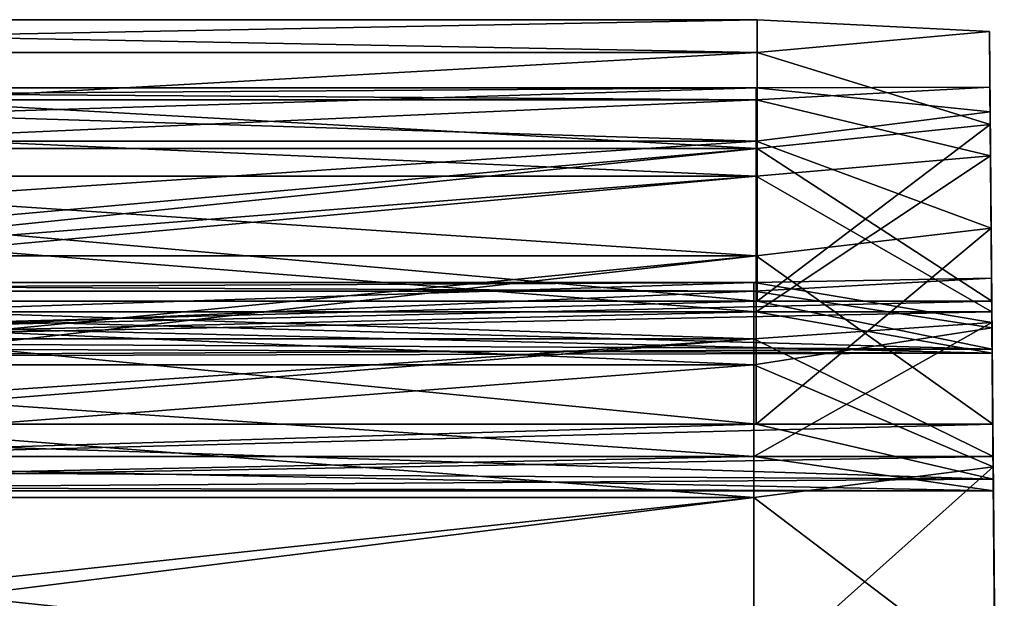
# Model space of a CAD drawing. Header units: millimetres. Extents: x -125 to 125, y -4 to 53.
# Tile 166 of 166: x 119.36 to 124.62, y 49.91 to 53. Entities that reach past the tile are written whole.
import ezdxf

# ---------------------------------------------------------------- set-up
doc = ezdxf.new("R2010")
doc.units = ezdxf.units.MM
doc.header["$LTSCALE"] = 65.185185
for name, color, linetype in [('204', 7, 'CONTINUOUS'), ('209', 7, 'CONTINUOUS'), ('210', 7, 'CONTINUOUS'), ('211', 7, 'CONTINUOUS'), ('212', 7, 'CONTINUOUS'), ('213', 7, 'CONTINUOUS'), ('224', 7, 'CONTINUOUS'), ('225', 7, 'CONTINUOUS'), ('226', 7, 'CONTINUOUS'), ('227', 7, 'CONTINUOUS')]:
    doc.layers.add(name, color=color, linetype=linetype)

msp = doc.modelspace()

# ---------------------------------------------------------------- linework, layer by layer
at = {"layer": '204', "color": 7, "linetype": 'CONTINUOUS'}
for points in [[(124.6175, 43.8296), (124.6175, 43.8296, -8.4518), (124.538, 52.9368, -0.7926), (124.6175, 43.8296)], [(124.5424, 52.4405, 2.2982), (124.6175, 43.8296), (124.538, 52.9368, 0.7926), (124.5424, 52.4405, 2.2982)], [(124.538, 52.9368, 0.7926), (124.6175, 43.8296), (124.538, 52.9368, -0.7926), (124.538, 52.9368, 0.7926)], [(124.538, 52.9368, -0.7926), (124.6175, 43.8296, -8.4518), (124.5424, 52.4405, -2.2982), (124.538, 52.9368, -0.7926)], [(124.5438, 52.2725, -6.2898), (124.6175, 43.8296, -8.4518), (124.5406, 52.6405, -7.8318), (124.5438, 52.2725, -6.2898)], [(124.5406, 52.6405, -7.8318), (124.6175, 43.8296, -8.4518), (124.5418, 52.5073, -9.4114), (124.5406, 52.6405, -7.8318)], [(124.5418, 52.5073, 9.4114), (124.6175, 43.8296, 8.4518), (124.5406, 52.6405, 7.8318), (124.5418, 52.5073, 9.4114)], [(124.5406, 52.6405, 7.8318), (124.6175, 43.8296), (124.5438, 52.2725, 6.2898), (124.5406, 52.6405, 7.8318)], [(124.6175, 43.8296, 8.4518), (124.6175, 43.8296), (124.5406, 52.6405, 7.8318), (124.6175, 43.8296, 8.4518)], [(124.5418, 52.5073, -9.4114), (124.6175, 43.8296, -16.9037), (124.5472, 51.8862, -10.8699), (124.5418, 52.5073, -9.4114)], [(124.6175, 43.8296, -8.4518), (124.6175, 43.8296, -16.9037), (124.5418, 52.5073, -9.4114), (124.6175, 43.8296, -8.4518)], [(124.5472, 51.8862, 10.8699), (124.6175, 43.8296, 8.4518), (124.5418, 52.5073, 9.4114), (124.5472, 51.8862, 10.8699)], [(124.5506, 51.4979, 3.5728), (124.6175, 43.8296), (124.5424, 52.4405, 2.2982), (124.5506, 51.4979, 3.5728)], [(124.5424, 52.4405, -2.2982), (124.6175, 43.8296, -8.4518), (124.5506, 51.4979, -3.5728), (124.5424, 52.4405, -2.2982)], [(124.5511, 51.4403, -4.9405), (124.6175, 43.8296, -8.4518), (124.5438, 52.2725, -6.2898), (124.5511, 51.4403, -4.9405)], [(124.5438, 52.2725, 6.2898), (124.6175, 43.8296), (124.5511, 51.4403, 4.9405), (124.5438, 52.2725, 6.2898)], [(124.5472, 51.8862, -10.8699), (124.6175, 43.8296, -16.9037), (124.5563, 50.8398, -12.0608), (124.5472, 51.8862, -10.8699)], [(124.5563, 50.8398, 12.0608), (124.6175, 43.8296, 8.4518), (124.5472, 51.8862, 10.8699), (124.5563, 50.8398, 12.0608)], [(124.5516, 51.3834, -14.8333), (124.6175, 43.8296, -16.9037), (124.5495, 51.6204, -16.4007), (124.5516, 51.3834, -14.8333)], [(124.5495, 51.6204, -16.4007), (124.6175, 43.8296, -16.9037), (124.5518, 51.3549, -17.9636), (124.5495, 51.6204, -16.4007)], [(124.5518, 51.3549, 17.9636), (124.6175, 43.8296, 16.9037), (124.5495, 51.6204, 16.4007), (124.5518, 51.3549, 17.9636)], [(124.5495, 51.6204, 16.4007), (124.6175, 43.8296, 8.4518), (124.5516, 51.3834, 14.8333), (124.5495, 51.6204, 16.4007)], [(124.6175, 43.8296, 16.9037), (124.6175, 43.8296, 8.4518), (124.5495, 51.6204, 16.4007), (124.6175, 43.8296, 16.9037)], [(124.5528, 51.2402, 3.9981), (124.6175, 43.8296), (124.5506, 51.4979, 3.5728), (124.5528, 51.2402, 3.9981)], [(124.5506, 51.4979, -3.5728), (124.6175, 43.8296, -8.4518), (124.5528, 51.2402, -3.9981), (124.5506, 51.4979, -3.5728)], [(124.553, 51.2193, -4.495), (124.6175, 43.8296, -8.4518), (124.5511, 51.4403, -4.9405), (124.553, 51.2193, -4.495)], [(124.5511, 51.4403, 4.9405), (124.6175, 43.8296), (124.553, 51.2193, 4.495), (124.5511, 51.4403, 4.9405)], [(124.5578, 50.6675, -13.4189), (124.6175, 43.8296, -16.9037), (124.5516, 51.3834, -14.8333), (124.5578, 50.6675, -13.4189)], [(124.5516, 51.3834, 14.8333), (124.6175, 43.8296, 8.4518), (124.5578, 50.6675, 13.4189), (124.5516, 51.3834, 14.8333)], [(124.6175, 43.8296, -16.9037), (124.6175, 43.8296, -25.3555), (124.5518, 51.3549, -17.9636), (124.6175, 43.8296, -16.9037)], [(124.5518, 51.3549, -17.9636), (124.6175, 43.8296, -25.3555), (124.5583, 50.6135, -19.3648), (124.5518, 51.3549, -17.9636)], [(124.5583, 50.6135, 19.3648), (124.6175, 43.8296, 16.9037), (124.5518, 51.3549, 17.9636), (124.5583, 50.6135, 19.3648)], [(124.5528, 51.2402, -3.9981), (124.6175, 43.8296, -8.4518), (124.553, 51.2193, -4.495), (124.5528, 51.2402, -3.9981)], [(124.553, 51.2193, 4.495), (124.6175, 43.8296), (124.5528, 51.2402, 3.9981), (124.553, 51.2193, 4.495)], [(124.5563, 50.8398, -12.0608), (124.6175, 43.8296, -16.9037), (124.5589, 50.5473, -12.463), (124.5563, 50.8398, -12.0608)], [(124.5589, 50.5473, 12.463), (124.6175, 43.8296, 8.4518), (124.5563, 50.8398, 12.0608), (124.5589, 50.5473, 12.463)], [(124.5594, 50.4847, -12.9564), (124.6175, 43.8296, -16.9037), (124.5578, 50.6675, -13.4189), (124.5594, 50.4847, -12.9564)], [(124.5578, 50.6675, 13.4189), (124.6175, 43.8296, 8.4518), (124.5594, 50.4847, 12.9564), (124.5578, 50.6675, 13.4189)], [(124.5583, 50.6135, -19.3648), (124.6175, 43.8296, -25.3555), (124.5683, 49.4708, -20.4635), (124.5583, 50.6135, -19.3648)], [(124.5683, 49.4708, 20.4635), (124.6175, 43.8296, 16.9037), (124.5583, 50.6135, 19.3648), (124.5683, 49.4708, 20.4635)], [(124.5589, 50.5473, -12.463), (124.6175, 43.8296, -16.9037), (124.5594, 50.4847, -12.9564), (124.5589, 50.5473, -12.463)], [(124.5594, 50.4847, 12.9564), (124.6175, 43.8296, 8.4518), (124.5589, 50.5473, 12.463), (124.5594, 50.4847, 12.9564)]]:
    msp.add_3dface(points, dxfattribs=at)
at = {"layer": '209', "linetype": 'CONTINUOUS'}
for points in [[(123.2802, 51.55, 17.1928), (124.5495, 51.6204, 16.4007), (123.2802, 51.5971, 15.8709), (123.2802, 51.55, 17.1928)], [(124.5495, 51.6204, 16.4007), (124.5516, 51.3834, 14.8333), (123.2802, 51.5971, 15.8709), (124.5495, 51.6204, 16.4007)], [(124.5518, 51.3549, 17.9636), (124.5495, 51.6204, 16.4007), (123.2802, 51.55, 17.1928), (124.5518, 51.3549, 17.9636)], [(114.1003, 51.5971, 15.8709), (123.2802, 51.2959, 14.5828), (114.1003, 51.2959, 14.5828), (114.1003, 51.5971, 15.8709)], [(114.1003, 51.55, 17.1928), (123.2802, 51.5971, 15.8709), (114.1003, 51.5971, 15.8709), (114.1003, 51.55, 17.1928)], [(123.2802, 51.5971, 15.8709), (123.2802, 51.2959, 14.5828), (114.1003, 51.5971, 15.8709), (123.2802, 51.5971, 15.8709)], [(123.2802, 51.55, 17.1928), (123.2802, 51.5971, 15.8709), (114.1003, 51.55, 17.1928), (123.2802, 51.55, 17.1928)], [(123.2802, 51.5971, 15.8709), (124.5516, 51.3834, 14.8333), (123.2802, 51.2959, 14.5828), (123.2802, 51.5971, 15.8709)], [(123.2802, 51.1579, 18.4561), (123.2802, 51.55, 17.1928), (114.1003, 51.1579, 18.4561), (123.2802, 51.1579, 18.4561)], [(114.1003, 51.1579, 18.4561), (123.2802, 51.55, 17.1928), (114.1003, 51.55, 17.1928), (114.1003, 51.1579, 18.4561)], [(123.2802, 51.1579, 18.4561), (124.5518, 51.3549, 17.9636), (123.2802, 51.55, 17.1928), (123.2802, 51.1579, 18.4561)], [(124.5516, 51.3834, 14.8333), (124.5578, 50.6675, 13.4189), (123.2802, 51.2959, 14.5828), (124.5516, 51.3834, 14.8333)], [(124.5583, 50.6135, 19.3648), (124.5518, 51.3549, 17.9636), (123.2802, 51.1579, 18.4561), (124.5583, 50.6135, 19.3648)], [(123.2802, 51.2959, 14.5828), (123.2802, 50.6675, 13.4189), (114.1003, 51.2959, 14.5828), (123.2802, 51.2959, 14.5828)], [(123.2802, 50.6675, 13.4189), (115.3888, 50.6675, 13.4189), (114.1003, 51.2959, 14.5828), (123.2802, 50.6675, 13.4189)], [(123.2802, 51.2959, 14.5828), (124.5578, 50.6675, 13.4189), (123.2802, 50.6675, 13.4189), (123.2802, 51.2959, 14.5828)], [(114.1003, 50.4483, 19.5723), (123.2802, 51.1579, 18.4561), (114.1003, 51.1579, 18.4561), (114.1003, 50.4483, 19.5723)], [(123.2802, 50.4483, 19.5723), (123.2802, 51.1579, 18.4561), (114.1003, 50.4483, 19.5723), (123.2802, 50.4483, 19.5723)], [(123.2802, 50.4483, 19.5723), (124.5583, 50.6135, 19.3648), (123.2802, 51.1579, 18.4561), (123.2802, 50.4483, 19.5723)], [(123.2802, 49.4708, 20.4635), (124.5583, 50.6135, 19.3648), (123.2802, 50.4483, 19.5723), (123.2802, 49.4708, 20.4635)], [(124.5683, 49.4708, 20.4635), (124.5583, 50.6135, 19.3648), (123.2802, 49.4708, 20.4635), (124.5683, 49.4708, 20.4635)], [(114.1003, 49.4708, 20.4635), (123.2802, 50.4483, 19.5723), (114.1003, 50.4483, 19.5723), (114.1003, 49.4708, 20.4635)], [(115.4013, 49.4708, 20.4635), (123.2802, 50.4483, 19.5723), (114.1003, 49.4708, 20.4635), (115.4013, 49.4708, 20.4635)], [(123.2802, 49.4708, 20.4635), (123.2802, 50.4483, 19.5723), (115.4013, 49.4708, 20.4635), (123.2802, 49.4708, 20.4635)]]:
    msp.add_3dface(points, dxfattribs=at)
at = {"layer": '210', "linetype": 'CONTINUOUS'}
for points in [[(123.2921, 52.3523, 9.9187), (123.2921, 52.6369, 8.6269), (114.1122, 52.3523, 9.9187), (123.2921, 52.3523, 9.9187)], [(123.2921, 52.6369, 8.6269), (123.2921, 52.5727, 7.3057), (114.1122, 52.6369, 8.6269), (123.2921, 52.6369, 8.6269)], [(114.1122, 52.3523, 9.9187), (123.2921, 52.6369, 8.6269), (114.1122, 52.6369, 8.6269), (114.1122, 52.3523, 9.9187)], [(114.1122, 52.6369, 8.6269), (123.2921, 52.5727, 7.3057), (114.1122, 52.5727, 7.3057), (114.1122, 52.6369, 8.6269)], [(124.5418, 52.5073, 9.4114), (124.5406, 52.6405, 7.8318), (123.2921, 52.6369, 8.6269), (124.5418, 52.5073, 9.4114)], [(124.5406, 52.6405, 7.8318), (124.5438, 52.2725, 6.2898), (123.2921, 52.5727, 7.3057), (124.5406, 52.6405, 7.8318)], [(123.2921, 52.6369, 8.6269), (124.5406, 52.6405, 7.8318), (123.2921, 52.5727, 7.3057), (123.2921, 52.6369, 8.6269)], [(123.2921, 52.3523, 9.9187), (124.5418, 52.5073, 9.4114), (123.2921, 52.6369, 8.6269), (123.2921, 52.3523, 9.9187)], [(114.1122, 52.5727, 7.3057), (123.2921, 52.1643, 6.0476), (114.1122, 52.1643, 6.0476), (114.1122, 52.5727, 7.3057)], [(123.2921, 52.5727, 7.3057), (123.2921, 52.1643, 6.0476), (114.1122, 52.5727, 7.3057), (123.2921, 52.5727, 7.3057)], [(123.2921, 52.5727, 7.3057), (124.5438, 52.2725, 6.2898), (123.2921, 52.1643, 6.0476), (123.2921, 52.5727, 7.3057)], [(124.5472, 51.8862, 10.8699), (124.5418, 52.5073, 9.4114), (123.2921, 52.3523, 9.9187), (124.5472, 51.8862, 10.8699)], [(123.2921, 51.739, 11.0907), (123.2921, 52.3523, 9.9187), (114.1122, 51.739, 11.0907), (123.2921, 51.739, 11.0907)], [(114.1122, 51.739, 11.0907), (123.2921, 52.3523, 9.9187), (114.1122, 52.3523, 9.9187), (114.1122, 51.739, 11.0907)], [(123.2921, 51.739, 11.0907), (124.5472, 51.8862, 10.8699), (123.2921, 52.3523, 9.9187), (123.2921, 51.739, 11.0907)], [(124.5438, 52.2725, 6.2898), (124.5511, 51.4403, 4.9405), (123.2921, 52.1643, 6.0476), (124.5438, 52.2725, 6.2898)], [(123.2921, 52.1643, 6.0476), (123.2921, 51.4403, 4.9405), (114.1122, 52.1643, 6.0476), (123.2921, 52.1643, 6.0476)], [(123.2921, 51.4403, 4.9405), (115.3825, 51.4403, 4.9405), (114.1122, 52.1643, 6.0476), (123.2921, 51.4403, 4.9405)], [(123.2921, 52.1643, 6.0476), (124.5511, 51.4403, 4.9405), (123.2921, 51.4403, 4.9405), (123.2921, 52.1643, 6.0476)], [(124.5563, 50.8398, 12.0608), (124.5472, 51.8862, 10.8699), (123.2921, 50.8398, 12.0608), (124.5563, 50.8398, 12.0608)], [(123.2921, 50.8398, 12.0608), (124.5472, 51.8862, 10.8699), (123.2921, 51.739, 11.0907), (123.2921, 50.8398, 12.0608)], [(115.3888, 50.8398, 12.0608), (123.2921, 51.739, 11.0907), (114.1122, 50.8398, 12.0608), (115.3888, 50.8398, 12.0608)], [(114.1122, 50.8398, 12.0608), (123.2921, 51.739, 11.0907), (114.1122, 51.739, 11.0907), (114.1122, 50.8398, 12.0608)], [(123.2921, 50.8398, 12.0608), (123.2921, 51.739, 11.0907), (115.3888, 50.8398, 12.0608), (123.2921, 50.8398, 12.0608)]]:
    msp.add_3dface(points, dxfattribs=at)
at = {"layer": '211', "linetype": 'CONTINUOUS'}
for points in [[(123.2979, 52.825, 1.3111), (123.2979, 53), (114.118, 52.825, 1.3111), (123.2979, 52.825, 1.3111)], [(123.2979, 53), (123.2979, 52.825, -1.3111), (114.118, 53), (123.2979, 53)], [(114.118, 52.825, 1.3111), (123.2979, 53), (114.118, 53), (114.118, 52.825, 1.3111)], [(114.118, 53), (123.2979, 52.825, -1.3111), (114.118, 52.825, -1.3111), (114.118, 53)], [(123.2979, 53), (124.538, 52.9368, -0.7926), (123.2979, 52.825, -1.3111), (123.2979, 53)], [(123.2979, 52.825, 1.3111), (124.538, 52.9368, 0.7926), (123.2979, 53), (123.2979, 52.825, 1.3111)], [(124.538, 52.9368, 0.7926), (124.538, 52.9368, -0.7926), (123.2979, 53), (124.538, 52.9368, 0.7926)], [(124.5424, 52.4405, 2.2982), (124.538, 52.9368, 0.7926), (123.2979, 52.825, 1.3111), (124.5424, 52.4405, 2.2982)], [(124.538, 52.9368, -0.7926), (124.5424, 52.4405, -2.2982), (123.2979, 52.825, -1.3111), (124.538, 52.9368, -0.7926)], [(114.118, 52.825, -1.3111), (123.2979, 52.3124, -2.5305), (114.118, 52.3124, -2.5305), (114.118, 52.825, -1.3111)], [(123.2979, 52.3124, 2.5305), (123.2979, 52.825, 1.3111), (114.118, 52.3124, 2.5305), (123.2979, 52.3124, 2.5305)], [(114.118, 52.3124, 2.5305), (123.2979, 52.825, 1.3111), (114.118, 52.825, 1.3111), (114.118, 52.3124, 2.5305)], [(123.2979, 52.825, -1.3111), (123.2979, 52.3124, -2.5305), (114.118, 52.825, -1.3111), (123.2979, 52.825, -1.3111)], [(123.2979, 52.825, -1.3111), (124.5424, 52.4405, -2.2982), (123.2979, 52.3124, -2.5305), (123.2979, 52.825, -1.3111)], [(123.2979, 52.3124, 2.5305), (124.5424, 52.4405, 2.2982), (123.2979, 52.825, 1.3111), (123.2979, 52.3124, 2.5305)], [(123.2979, 51.4979, 3.5728), (124.5424, 52.4405, 2.2982), (123.2979, 52.3124, 2.5305), (123.2979, 51.4979, 3.5728)], [(124.5506, 51.4979, 3.5728), (124.5424, 52.4405, 2.2982), (123.2979, 51.4979, 3.5728), (124.5506, 51.4979, 3.5728)], [(124.5424, 52.4405, -2.2982), (124.5506, 51.4979, -3.5728), (123.2979, 52.3124, -2.5305), (124.5424, 52.4405, -2.2982)], [(123.2979, 51.4979, -3.5728), (115.3825, 51.4979, -3.5728), (114.118, 52.3124, -2.5305), (123.2979, 51.4979, -3.5728)], [(115.3825, 51.4979, 3.5728), (123.2979, 52.3124, 2.5305), (114.118, 51.4979, 3.5728), (115.3825, 51.4979, 3.5728)], [(114.118, 51.4979, 3.5728), (123.2979, 52.3124, 2.5305), (114.118, 52.3124, 2.5305), (114.118, 51.4979, 3.5728)], [(123.2979, 52.3124, -2.5305), (123.2979, 51.4979, -3.5728), (114.118, 52.3124, -2.5305), (123.2979, 52.3124, -2.5305)], [(123.2979, 51.4979, 3.5728), (123.2979, 52.3124, 2.5305), (115.3825, 51.4979, 3.5728), (123.2979, 51.4979, 3.5728)], [(123.2979, 52.3124, -2.5305), (124.5506, 51.4979, -3.5728), (123.2979, 51.4979, -3.5728), (123.2979, 52.3124, -2.5305)]]:
    msp.add_3dface(points, dxfattribs=at)
at = {"layer": '212', "linetype": 'CONTINUOUS'}
for points in [[(123.2921, 52.5727, -7.3057), (123.2921, 52.6369, -8.6269), (114.1122, 52.5727, -7.3057), (123.2921, 52.5727, -7.3057)], [(123.2921, 52.6369, -8.6269), (123.2921, 52.3523, -9.9187), (114.1122, 52.6369, -8.6269), (123.2921, 52.6369, -8.6269)], [(114.1122, 52.5727, -7.3057), (123.2921, 52.6369, -8.6269), (114.1122, 52.6369, -8.6269), (114.1122, 52.5727, -7.3057)], [(114.1122, 52.6369, -8.6269), (123.2921, 52.3523, -9.9187), (114.1122, 52.3523, -9.9187), (114.1122, 52.6369, -8.6269)], [(124.5438, 52.2725, -6.2898), (124.5406, 52.6405, -7.8318), (123.2921, 52.5727, -7.3057), (124.5438, 52.2725, -6.2898)], [(124.5406, 52.6405, -7.8318), (124.5418, 52.5073, -9.4114), (123.2921, 52.6369, -8.6269), (124.5406, 52.6405, -7.8318)], [(123.2921, 52.5727, -7.3057), (124.5406, 52.6405, -7.8318), (123.2921, 52.6369, -8.6269), (123.2921, 52.5727, -7.3057)], [(123.2921, 52.6369, -8.6269), (124.5418, 52.5073, -9.4114), (123.2921, 52.3523, -9.9187), (123.2921, 52.6369, -8.6269)], [(123.2921, 52.1643, -6.0476), (123.2921, 52.5727, -7.3057), (114.1122, 52.1643, -6.0476), (123.2921, 52.1643, -6.0476)], [(114.1122, 52.1643, -6.0476), (123.2921, 52.5727, -7.3057), (114.1122, 52.5727, -7.3057), (114.1122, 52.1643, -6.0476)], [(123.2921, 52.1643, -6.0476), (124.5438, 52.2725, -6.2898), (123.2921, 52.5727, -7.3057), (123.2921, 52.1643, -6.0476)], [(124.5418, 52.5073, -9.4114), (124.5472, 51.8862, -10.8699), (123.2921, 52.3523, -9.9187), (124.5418, 52.5073, -9.4114)], [(114.1122, 52.3523, -9.9187), (123.2921, 51.739, -11.0907), (114.1122, 51.739, -11.0907), (114.1122, 52.3523, -9.9187)], [(123.2921, 52.3523, -9.9187), (123.2921, 51.739, -11.0907), (114.1122, 52.3523, -9.9187), (123.2921, 52.3523, -9.9187)], [(123.2921, 52.3523, -9.9187), (124.5472, 51.8862, -10.8699), (123.2921, 51.739, -11.0907), (123.2921, 52.3523, -9.9187)], [(124.5511, 51.4403, -4.9405), (124.5438, 52.2725, -6.2898), (123.2921, 51.4403, -4.9405), (124.5511, 51.4403, -4.9405)], [(123.2921, 51.4403, -4.9405), (124.5438, 52.2725, -6.2898), (123.2921, 52.1643, -6.0476), (123.2921, 51.4403, -4.9405)], [(115.3825, 51.4403, -4.9405), (123.2921, 52.1643, -6.0476), (114.1122, 51.4403, -4.9405), (115.3825, 51.4403, -4.9405)], [(114.1122, 51.4403, -4.9405), (123.2921, 52.1643, -6.0476), (114.1122, 52.1643, -6.0476), (114.1122, 51.4403, -4.9405)], [(123.2921, 51.4403, -4.9405), (123.2921, 52.1643, -6.0476), (115.3825, 51.4403, -4.9405), (123.2921, 51.4403, -4.9405)], [(124.5472, 51.8862, -10.8699), (124.5563, 50.8398, -12.0608), (123.2921, 51.739, -11.0907), (124.5472, 51.8862, -10.8699)], [(123.2921, 50.8398, -12.0608), (115.3888, 50.8398, -12.0608), (114.1122, 51.739, -11.0907), (123.2921, 50.8398, -12.0608)], [(123.2921, 51.739, -11.0907), (123.2921, 50.8398, -12.0608), (114.1122, 51.739, -11.0907), (123.2921, 51.739, -11.0907)], [(123.2921, 51.739, -11.0907), (124.5563, 50.8398, -12.0608), (123.2921, 50.8398, -12.0608), (123.2921, 51.739, -11.0907)]]:
    msp.add_3dface(points, dxfattribs=at)
at = {"layer": '213', "linetype": 'CONTINUOUS'}
for points in [[(123.2802, 51.5971, -15.8709), (124.5495, 51.6204, -16.4007), (123.2802, 51.55, -17.1928), (123.2802, 51.5971, -15.8709)], [(124.5495, 51.6204, -16.4007), (124.5518, 51.3549, -17.9636), (123.2802, 51.55, -17.1928), (124.5495, 51.6204, -16.4007)], [(124.5516, 51.3834, -14.8333), (124.5495, 51.6204, -16.4007), (123.2802, 51.5971, -15.8709), (124.5516, 51.3834, -14.8333)], [(114.1003, 51.5971, -15.8709), (123.2802, 51.55, -17.1928), (114.1003, 51.55, -17.1928), (114.1003, 51.5971, -15.8709)], [(114.1003, 51.2959, -14.5828), (123.2802, 51.5971, -15.8709), (114.1003, 51.5971, -15.8709), (114.1003, 51.2959, -14.5828)], [(123.2802, 51.5971, -15.8709), (123.2802, 51.55, -17.1928), (114.1003, 51.5971, -15.8709), (123.2802, 51.5971, -15.8709)], [(123.2802, 51.2959, -14.5828), (123.2802, 51.5971, -15.8709), (114.1003, 51.2959, -14.5828), (123.2802, 51.2959, -14.5828)], [(123.2802, 51.2959, -14.5828), (124.5516, 51.3834, -14.8333), (123.2802, 51.5971, -15.8709), (123.2802, 51.2959, -14.5828)], [(114.1003, 51.55, -17.1928), (123.2802, 51.1579, -18.4561), (114.1003, 51.1579, -18.4561), (114.1003, 51.55, -17.1928)], [(123.2802, 51.55, -17.1928), (123.2802, 51.1579, -18.4561), (114.1003, 51.55, -17.1928), (123.2802, 51.55, -17.1928)], [(123.2802, 51.55, -17.1928), (124.5518, 51.3549, -17.9636), (123.2802, 51.1579, -18.4561), (123.2802, 51.55, -17.1928)], [(123.2802, 50.6675, -13.4189), (124.5516, 51.3834, -14.8333), (123.2802, 51.2959, -14.5828), (123.2802, 50.6675, -13.4189)], [(124.5578, 50.6675, -13.4189), (124.5516, 51.3834, -14.8333), (123.2802, 50.6675, -13.4189), (124.5578, 50.6675, -13.4189)], [(124.5518, 51.3549, -17.9636), (124.5583, 50.6135, -19.3648), (123.2802, 51.1579, -18.4561), (124.5518, 51.3549, -17.9636)], [(114.1003, 50.6675, -13.4189), (123.2802, 51.2959, -14.5828), (114.1003, 51.2959, -14.5828), (114.1003, 50.6675, -13.4189)], [(115.3888, 50.6675, -13.4189), (123.2802, 51.2959, -14.5828), (114.1003, 50.6675, -13.4189), (115.3888, 50.6675, -13.4189)], [(123.2802, 50.6675, -13.4189), (123.2802, 51.2959, -14.5828), (115.3888, 50.6675, -13.4189), (123.2802, 50.6675, -13.4189)], [(114.1003, 51.1579, -18.4561), (123.2802, 50.4483, -19.5723), (114.1003, 50.4483, -19.5723), (114.1003, 51.1579, -18.4561)], [(123.2802, 51.1579, -18.4561), (123.2802, 50.4483, -19.5723), (114.1003, 51.1579, -18.4561), (123.2802, 51.1579, -18.4561)], [(123.2802, 51.1579, -18.4561), (124.5583, 50.6135, -19.3648), (123.2802, 50.4483, -19.5723), (123.2802, 51.1579, -18.4561)], [(124.5583, 50.6135, -19.3648), (124.5683, 49.4708, -20.4635), (123.2802, 50.4483, -19.5723), (124.5583, 50.6135, -19.3648)], [(123.2802, 49.4708, -20.4635), (115.4013, 49.4708, -20.4635), (114.1003, 50.4483, -19.5723), (123.2802, 49.4708, -20.4635)], [(123.2802, 50.4483, -19.5723), (123.2802, 49.4708, -20.4635), (114.1003, 50.4483, -19.5723), (123.2802, 50.4483, -19.5723)], [(123.2802, 50.4483, -19.5723), (124.5683, 49.4708, -20.4635), (123.2802, 49.4708, -20.4635), (123.2802, 50.4483, -19.5723)]]:
    msp.add_3dface(points, dxfattribs=at)
at = {"layer": '224', "linetype": 'CONTINUOUS'}
for points in [[(123.2921, 50.8398, 12.0608), (115.3888, 50.8398, 12.0608), (115.3888, 50.6008, 12.3494), (123.2921, 50.8398, 12.0608)], [(124.5589, 50.5473, 12.463), (124.5563, 50.8398, 12.0608), (115.3888, 50.6008, 12.3494), (124.5589, 50.5473, 12.463)], [(124.5563, 50.8398, 12.0608), (123.2921, 50.8398, 12.0608), (115.3888, 50.6008, 12.3494), (124.5563, 50.8398, 12.0608)], [(115.3888, 50.6675, 13.4189), (124.5594, 50.4847, 12.9564), (115.3888, 50.5082, 13.0797), (115.3888, 50.6675, 13.4189)], [(123.2802, 50.6675, 13.4189), (124.5594, 50.4847, 12.9564), (115.3888, 50.6675, 13.4189), (123.2802, 50.6675, 13.4189)], [(124.5578, 50.6675, 13.4189), (124.5594, 50.4847, 12.9564), (123.2802, 50.6675, 13.4189), (124.5578, 50.6675, 13.4189)], [(115.3888, 50.4848, 12.7057), (124.5589, 50.5473, 12.463), (115.3888, 50.6008, 12.3494), (115.3888, 50.4848, 12.7057)], [(124.5594, 50.4847, 12.9564), (124.5589, 50.5473, 12.463), (115.3888, 50.4848, 12.7057), (124.5594, 50.4847, 12.9564)], [(115.3888, 50.5082, 13.0797), (124.5594, 50.4847, 12.9564), (115.3888, 50.4848, 12.7057), (115.3888, 50.5082, 13.0797)]]:
    msp.add_3dface(points, dxfattribs=at)
at = {"layer": '225', "linetype": 'CONTINUOUS'}
for points in [[(124.5528, 51.2402, 3.9981), (124.5506, 51.4979, 3.5728), (115.3825, 51.284, 3.8804), (124.5528, 51.2402, 3.9981)], [(124.5506, 51.4979, 3.5728), (123.2979, 51.4979, 3.5728), (115.3825, 51.284, 3.8804), (124.5506, 51.4979, 3.5728)], [(123.2979, 51.4979, 3.5728), (115.3825, 51.4979, 3.5728), (115.3825, 51.284, 3.8804), (123.2979, 51.4979, 3.5728)], [(123.2921, 51.4403, 4.9405), (124.553, 51.2193, 4.495), (115.3825, 51.4403, 4.9405), (123.2921, 51.4403, 4.9405)], [(115.3825, 51.4403, 4.9405), (124.553, 51.2193, 4.495), (115.3825, 51.253, 4.616), (115.3825, 51.4403, 4.9405)], [(124.5511, 51.4403, 4.9405), (124.553, 51.2193, 4.495), (123.2921, 51.4403, 4.9405), (124.5511, 51.4403, 4.9405)], [(115.3825, 51.1984, 4.2453), (124.5528, 51.2402, 3.9981), (115.3825, 51.284, 3.8804), (115.3825, 51.1984, 4.2453)], [(115.3825, 51.253, 4.616), (124.553, 51.2193, 4.495), (115.3825, 51.1984, 4.2453), (115.3825, 51.253, 4.616)], [(124.553, 51.2193, 4.495), (124.5528, 51.2402, 3.9981), (115.3825, 51.1984, 4.2453), (124.553, 51.2193, 4.495)]]:
    msp.add_3dface(points, dxfattribs=at)
at = {"layer": '226', "linetype": 'CONTINUOUS'}
for points in [[(115.3825, 51.4979, -3.5728), (124.5528, 51.2402, -3.9981), (115.3825, 51.284, -3.8804), (115.3825, 51.4979, -3.5728)], [(123.2979, 51.4979, -3.5728), (124.5528, 51.2402, -3.9981), (115.3825, 51.4979, -3.5728), (123.2979, 51.4979, -3.5728)], [(124.5506, 51.4979, -3.5728), (124.5528, 51.2402, -3.9981), (123.2979, 51.4979, -3.5728), (124.5506, 51.4979, -3.5728)], [(123.2921, 51.4403, -4.9405), (115.3825, 51.4403, -4.9405), (115.3825, 51.253, -4.616), (123.2921, 51.4403, -4.9405)], [(124.5511, 51.4403, -4.9405), (123.2921, 51.4403, -4.9405), (115.3825, 51.253, -4.616), (124.5511, 51.4403, -4.9405)], [(124.553, 51.2193, -4.495), (124.5511, 51.4403, -4.9405), (115.3825, 51.253, -4.616), (124.553, 51.2193, -4.495)], [(115.3825, 51.284, -3.8804), (124.5528, 51.2402, -3.9981), (115.3825, 51.1984, -4.2453), (115.3825, 51.284, -3.8804)], [(115.3825, 51.1984, -4.2453), (124.553, 51.2193, -4.495), (115.3825, 51.253, -4.616), (115.3825, 51.1984, -4.2453)], [(124.5528, 51.2402, -3.9981), (124.553, 51.2193, -4.495), (115.3825, 51.1984, -4.2453), (124.5528, 51.2402, -3.9981)]]:
    msp.add_3dface(points, dxfattribs=at)
at = {"layer": '227', "linetype": 'CONTINUOUS'}
for points in [[(115.3888, 50.8398, -12.0608), (124.5589, 50.5473, -12.463), (115.3888, 50.6008, -12.3494), (115.3888, 50.8398, -12.0608)], [(123.2921, 50.8398, -12.0608), (124.5589, 50.5473, -12.463), (115.3888, 50.8398, -12.0608), (123.2921, 50.8398, -12.0608)], [(124.5563, 50.8398, -12.0608), (124.5589, 50.5473, -12.463), (123.2921, 50.8398, -12.0608), (124.5563, 50.8398, -12.0608)], [(123.2802, 50.6675, -13.4189), (115.3888, 50.6675, -13.4189), (115.3888, 50.5082, -13.0797), (123.2802, 50.6675, -13.4189)], [(124.5594, 50.4847, -12.9564), (124.5578, 50.6675, -13.4189), (115.3888, 50.5082, -13.0797), (124.5594, 50.4847, -12.9564)], [(124.5578, 50.6675, -13.4189), (123.2802, 50.6675, -13.4189), (115.3888, 50.5082, -13.0797), (124.5578, 50.6675, -13.4189)], [(115.3888, 50.6008, -12.3494), (124.5589, 50.5473, -12.463), (115.3888, 50.4848, -12.7057), (115.3888, 50.6008, -12.3494)], [(124.5589, 50.5473, -12.463), (124.5594, 50.4847, -12.9564), (115.3888, 50.4848, -12.7057), (124.5589, 50.5473, -12.463)], [(115.3888, 50.4848, -12.7057), (124.5594, 50.4847, -12.9564), (115.3888, 50.5082, -13.0797), (115.3888, 50.4848, -12.7057)]]:
    msp.add_3dface(points, dxfattribs=at)

doc.saveas('drawing.dxf')
